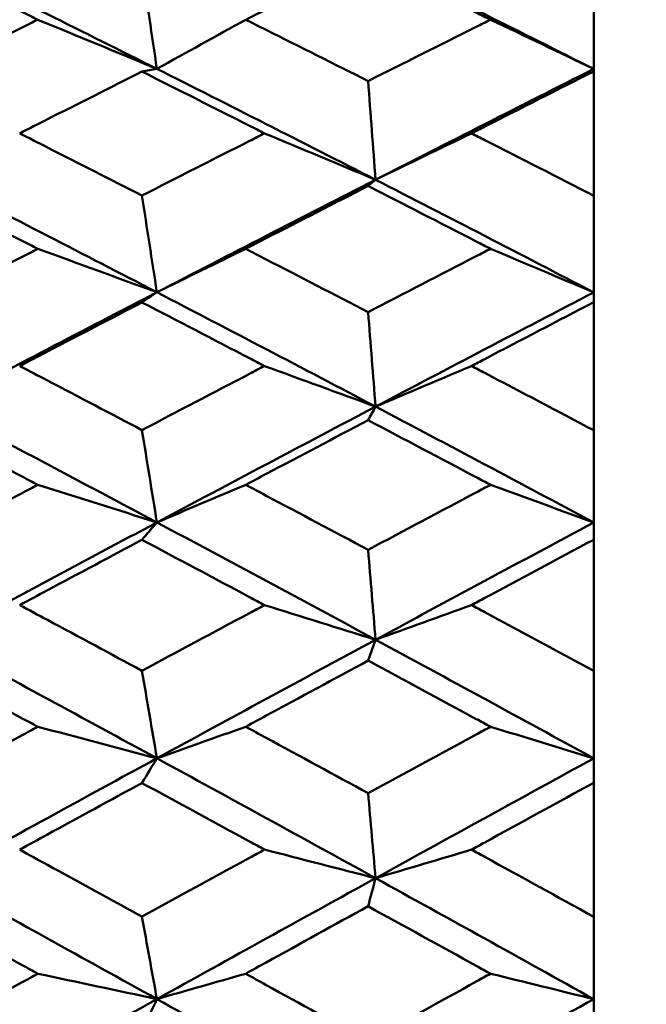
# Model space of a CAD drawing. Header units: millimetres. Extents: x 188 to 1913, y 148 to 2839.
# Tile 159 of 211: x 775.51 to 778.58, y 389.18 to 393.99. Entities that reach past the tile are written whole.
import ezdxf

# ---------------------------------------------------------------- set-up
doc = ezdxf.new("R2010")
doc.units = ezdxf.units.MM
doc.header["$LTSCALE"] = 10
doc.layers.add('Widoczne (ISO)', color=7, linetype='Continuous', lineweight=50)

msp = doc.modelspace()

# ---------------------------------------------------------------- linework, layer by layer
at = {"layer": 'Widoczne (ISO)'}
for p, q in [((778.3188, 394.2434), (778.3188, 393.7516)), ((778.3188, 393.7516), (778.3188, 393.7396)), ((778.3188, 393.1322), (778.3188, 393.7396)), ((778.3188, 393.1322), (778.3188, 392.6601)), ((778.3188, 392.6601), (778.3188, 392.612)), ((778.3188, 391.9864), (778.3188, 392.612)), ((778.3188, 391.9864), (778.3188, 391.5358)), ((778.3188, 391.5358), (778.3188, 391.4518)), ((778.3188, 390.8105), (778.3188, 391.4518)), ((777.2526, 390.9629), (777.2162, 390.8608)), ((778.3188, 390.8105), (778.3188, 390.3832)), ((778.3188, 390.3832), (778.3188, 390.2637)), ((778.3188, 389.6091), (778.3188, 390.2637)), ((778.3188, 389.6091), (778.3188, 389.2069)), ((778.3188, 389.2069), (778.3188, 389.0522))]:
    msp.add_line(p, q, dxfattribs=at)
msp.add_circle((807.3512, 384.3574), 50, dxfattribs=at)
for points, knots in [([(775.6023, 393.9925), (775.577, 394.005), (775.5517, 394.0176), (775.3524, 394.1164), (775.1783, 394.2023), (775.0043, 394.2879)], [0.06686277, 0.06686277, 0.06686277, 0.06686277, 0.07557848, 0.07557848, 0.13558897, 0.13558897, 0.13558897, 0.13558897]), ([(777.2162, 394.2895), (777.0503, 394.2075), (776.8843, 394.1252), (776.6849, 394.0258), (776.6514, 394.0092), (776.618, 393.9925)], [0.00418374, 0.00418374, 0.00418374, 0.00418374, 0.06147247, 0.06147247, 0.07302352, 0.07302352, 0.07302352, 0.07302352]), ([(777.8146, 393.9925), (777.7914, 394.0041), (777.7682, 394.0157), (777.5687, 394.1151), (777.3925, 394.2025), (777.2162, 394.2895)], [0.05804162, 0.05804162, 0.05804162, 0.05804162, 0.06605559, 0.06605559, 0.12689392, 0.12689392, 0.12689392, 0.12689392]), ([(775.0043, 393.6943), (775.1783, 393.7814), (775.3523, 393.8683), (775.5516, 393.9673), (775.5769, 393.9799), (775.6023, 393.9925)], [0.01556037, 0.01556037, 0.01556037, 0.01556037, 0.07555527, 0.07555527, 0.08428623, 0.08428623, 0.08428623, 0.08428623]), ([(776.618, 393.9925), (776.6514, 393.9758), (776.6849, 393.9591), (776.8843, 393.8595), (777.0503, 393.7762), (777.2162, 393.6926)], [0.04993807, 0.04993807, 0.04993807, 0.04993807, 0.0614821, 0.0614821, 0.11877783, 0.11877783, 0.11877783, 0.11877783]), ([(777.2162, 393.6926), (777.3925, 393.7813), (777.5687, 393.8696), (777.7681, 393.9693), (777.7914, 393.9809), (777.8146, 393.9925)], [0.00523804, 0.00523804, 0.00523804, 0.00523804, 0.06606705, 0.06606705, 0.07409033, 0.07409033, 0.07409033, 0.07409033]), ([(776.1111, 393.7387), (775.957, 393.6613), (775.8029, 393.5837), (775.6038, 393.4829), (775.5586, 393.4601), (775.5135, 393.4372)], [0.00838421, 0.00838421, 0.00838421, 0.00838421, 0.06155515, 0.06155515, 0.07712864, 0.07712864, 0.07712864, 0.07712864]), ([(776.7099, 393.4372), (776.6855, 393.4496), (776.661, 393.462), (776.4614, 393.5628), (776.2862, 393.651), (776.1111, 393.7387)], [0.06241522, 0.06241522, 0.06241522, 0.06241522, 0.0708546, 0.0708546, 0.13127416, 0.13127416, 0.13127416, 0.13127416]), ([(778.3188, 393.7396), (778.1412, 393.65), (777.9635, 393.5602), (777.7643, 393.4591), (777.7428, 393.4482), (777.7212, 393.4372)], [0, 0, 0, 0, 0.06135239, 0.06135239, 0.06879633, 0.06879633, 0.06879633, 0.06879633]), ([(775.5135, 393.4372), (775.5586, 393.4144), (775.6037, 393.3915), (775.8029, 393.2903), (775.957, 393.2118), (776.1111, 393.1331)], [0.04598621, 0.04598621, 0.04598621, 0.04598621, 0.06155279, 0.06155279, 0.11473062, 0.11473062, 0.11473062, 0.11473062]), ([(776.1111, 393.1331), (776.2862, 393.2223), (776.4613, 393.3113), (776.6609, 393.4124), (776.6854, 393.4248), (776.7099, 393.4372)], [0.01044349, 0.01044349, 0.01044349, 0.01044349, 0.07085106, 0.07085106, 0.07930241, 0.07930241, 0.07930241, 0.07930241]), ([(777.7212, 393.4372), (777.7427, 393.4263), (777.7643, 393.4153), (777.9635, 393.3141), (778.1412, 393.2233), (778.3188, 393.1322)], [0.05393723, 0.05393723, 0.05393723, 0.05393723, 0.06137399, 0.06137399, 0.12273355, 0.12273355, 0.12273355, 0.12273355]), ([(775.6023, 392.873), (775.577, 392.886), (775.5517, 392.8989), (775.3524, 393.001), (775.1783, 393.0898), (775.0043, 393.1782)], [0.06686277, 0.06686277, 0.06686277, 0.06686277, 0.07557848, 0.07557848, 0.13558897, 0.13558897, 0.13558897, 0.13558897]), ([(777.2162, 393.1799), (777.0503, 393.0951), (776.8843, 393.01), (776.6849, 392.9074), (776.6514, 392.8902), (776.618, 392.873)], [0.00418374, 0.00418374, 0.00418374, 0.00418374, 0.06147247, 0.06147247, 0.07302352, 0.07302352, 0.07302352, 0.07302352]), ([(777.8146, 392.873), (777.7914, 392.885), (777.7682, 392.8969), (777.5687, 392.9996), (777.3925, 393.09), (777.2162, 393.1799)], [0.05804162, 0.05804162, 0.05804162, 0.05804162, 0.06605559, 0.06605559, 0.12689392, 0.12689392, 0.12689392, 0.12689392]), ([(775.0043, 392.5653), (775.1783, 392.6552), (775.3523, 392.7447), (775.5516, 392.847), (775.5769, 392.86), (775.6023, 392.873)], [0.01556037, 0.01556037, 0.01556037, 0.01556037, 0.07555527, 0.07555527, 0.08428623, 0.08428623, 0.08428623, 0.08428623]), ([(776.618, 392.873), (776.6514, 392.8558), (776.6849, 392.8385), (776.8843, 392.7357), (777.0503, 392.6498), (777.2162, 392.5636)], [0.04993807, 0.04993807, 0.04993807, 0.04993807, 0.0614821, 0.0614821, 0.11877783, 0.11877783, 0.11877783, 0.11877783]), ([(777.2162, 392.5636), (777.3925, 392.655), (777.5687, 392.7462), (777.7681, 392.849), (777.7914, 392.861), (777.8146, 392.873)], [0.00523804, 0.00523804, 0.00523804, 0.00523804, 0.06606705, 0.06606705, 0.07409033, 0.07409033, 0.07409033, 0.07409033]), ([(776.1111, 392.6111), (775.957, 392.5313), (775.8029, 392.4513), (775.6038, 392.3475), (775.5586, 392.3239), (775.5135, 392.3004)], [0.00838421, 0.00838421, 0.00838421, 0.00838421, 0.06155515, 0.06155515, 0.07712864, 0.07712864, 0.07712864, 0.07712864]), ([(776.7099, 392.3004), (776.6855, 392.3131), (776.661, 392.3259), (776.4614, 392.4298), (776.2862, 392.5206), (776.1111, 392.6111)], [0.06241522, 0.06241522, 0.06241522, 0.06241522, 0.0708546, 0.0708546, 0.13127416, 0.13127416, 0.13127416, 0.13127416]), ([(778.3188, 392.612), (778.1412, 392.5197), (777.9635, 392.4271), (777.7643, 392.3229), (777.7428, 392.3116), (777.7212, 392.3004)], [0, 0, 0, 0, 0.06135239, 0.06135239, 0.06879633, 0.06879633, 0.06879633, 0.06879633]), ([(775.5135, 392.3004), (775.5586, 392.2768), (775.6037, 392.2533), (775.8029, 392.1491), (775.957, 392.0683), (776.1111, 391.9873)], [0.04598621, 0.04598621, 0.04598621, 0.04598621, 0.06155279, 0.06155279, 0.11473062, 0.11473062, 0.11473062, 0.11473062]), ([(776.1111, 391.9873), (776.2862, 392.0791), (776.4613, 392.1707), (776.6609, 392.2748), (776.6854, 392.2876), (776.7099, 392.3004)], [0.01044349, 0.01044349, 0.01044349, 0.01044349, 0.07085106, 0.07085106, 0.07930241, 0.07930241, 0.07930241, 0.07930241]), ([(777.7212, 392.3004), (777.7427, 392.2891), (777.7643, 392.2778), (777.9635, 392.1735), (778.1412, 392.0801), (778.3188, 391.9864)], [0.05393723, 0.05393723, 0.05393723, 0.05393723, 0.06137399, 0.06137399, 0.12273355, 0.12273355, 0.12273355, 0.12273355]), ([(775.6023, 391.7199), (775.577, 391.7332), (775.5517, 391.7465), (775.3524, 391.8514), (775.1783, 391.9427), (775.0043, 392.0337)], [0.06686277, 0.06686277, 0.06686277, 0.06686277, 0.07557848, 0.07557848, 0.13558897, 0.13558897, 0.13558897, 0.13558897]), ([(777.2162, 392.0355), (777.0503, 391.9482), (776.8843, 391.8607), (776.6849, 391.7553), (776.6514, 391.7376), (776.618, 391.7199)], [0.00418374, 0.00418374, 0.00418374, 0.00418374, 0.06147247, 0.06147247, 0.07302352, 0.07302352, 0.07302352, 0.07302352]), ([(777.8146, 391.7199), (777.7914, 391.7322), (777.7682, 391.7445), (777.5687, 391.85), (777.3925, 391.9429), (777.2162, 392.0355)], [0.05804162, 0.05804162, 0.05804162, 0.05804162, 0.06605559, 0.06605559, 0.12689392, 0.12689392, 0.12689392, 0.12689392]), ([(775.0043, 391.4039), (775.1783, 391.4962), (775.3523, 391.5881), (775.5516, 391.6932), (775.5769, 391.7066), (775.6023, 391.7199)], [0.01556037, 0.01556037, 0.01556037, 0.01556037, 0.07555527, 0.07555527, 0.08428623, 0.08428623, 0.08428623, 0.08428623]), ([(776.618, 391.7199), (776.6514, 391.7022), (776.6849, 391.6845), (776.8843, 391.5788), (777.0503, 391.4906), (777.2162, 391.4022)], [0.04993807, 0.04993807, 0.04993807, 0.04993807, 0.0614821, 0.0614821, 0.11877783, 0.11877783, 0.11877783, 0.11877783]), ([(777.2162, 391.4022), (777.3925, 391.496), (777.5687, 391.5896), (777.7681, 391.6953), (777.7914, 391.7076), (777.8146, 391.7199)], [0.00523804, 0.00523804, 0.00523804, 0.00523804, 0.06606705, 0.06606705, 0.07409033, 0.07409033, 0.07409033, 0.07409033]), ([(776.1111, 391.451), (775.957, 391.369), (775.8029, 391.2869), (775.6038, 391.1804), (775.5586, 391.1563), (775.5135, 391.1322)], [0.00838421, 0.00838421, 0.00838421, 0.00838421, 0.06155515, 0.06155515, 0.07712864, 0.07712864, 0.07712864, 0.07712864]), ([(776.7099, 391.1322), (776.6855, 391.1452), (776.661, 391.1583), (776.4614, 391.2649), (776.2862, 391.3581), (776.1111, 391.451)], [0.06241522, 0.06241522, 0.06241522, 0.06241522, 0.0708546, 0.0708546, 0.13127416, 0.13127416, 0.13127416, 0.13127416]), ([(778.3188, 391.4518), (778.1412, 391.3571), (777.9635, 391.2621), (777.7643, 391.1553), (777.7428, 391.1437), (777.7212, 391.1322)], [0, 0, 0, 0, 0.06135239, 0.06135239, 0.06879633, 0.06879633, 0.06879633, 0.06879633]), ([(775.5135, 391.1322), (775.5586, 391.108), (775.6037, 391.0839), (775.8029, 390.9771), (775.957, 390.8944), (776.1111, 390.8114)], [0.04598621, 0.04598621, 0.04598621, 0.04598621, 0.06155279, 0.06155279, 0.11473062, 0.11473062, 0.11473062, 0.11473062]), ([(776.1111, 390.8114), (776.2862, 390.9054), (776.4613, 390.9993), (776.6609, 391.106), (776.6854, 391.1191), (776.7099, 391.1322)], [0.01044349, 0.01044349, 0.01044349, 0.01044349, 0.07085106, 0.07085106, 0.07930241, 0.07930241, 0.07930241, 0.07930241]), ([(777.7212, 391.1322), (777.7427, 391.1206), (777.7643, 391.1091), (777.9635, 391.0021), (778.1412, 390.9065), (778.3188, 390.8105)], [0.05393723, 0.05393723, 0.05393723, 0.05393723, 0.06137399, 0.06137399, 0.12273355, 0.12273355, 0.12273355, 0.12273355]), ([(775.6023, 390.5377), (775.577, 390.5514), (775.5517, 390.565), (775.3524, 390.6723), (775.1783, 390.7658), (775.0043, 390.859)], [0.06686277, 0.06686277, 0.06686277, 0.06686277, 0.07557848, 0.07557848, 0.13558897, 0.13558897, 0.13558897, 0.13558897]), ([(777.2162, 390.8608), (777.0503, 390.7714), (776.8843, 390.6818), (776.6849, 390.574), (776.6514, 390.5559), (776.618, 390.5377)], [0.00418374, 0.00418374, 0.00418374, 0.00418374, 0.06147247, 0.06147247, 0.07302352, 0.07302352, 0.07302352, 0.07302352]), ([(777.8146, 390.5377), (777.7914, 390.5503), (777.7682, 390.5629), (777.5687, 390.6709), (777.3925, 390.766), (777.2162, 390.8608)], [0.05804162, 0.05804162, 0.05804162, 0.05804162, 0.06605559, 0.06605559, 0.12689392, 0.12689392, 0.12689392, 0.12689392]), ([(775.0043, 390.2148), (775.1783, 390.309), (775.3523, 390.403), (775.5516, 390.5105), (775.5769, 390.5241), (775.6023, 390.5377)], [0.01556037, 0.01556037, 0.01556037, 0.01556037, 0.07555527, 0.07555527, 0.08428623, 0.08428623, 0.08428623, 0.08428623]), ([(776.618, 390.5377), (776.6514, 390.5196), (776.6849, 390.5015), (776.8843, 390.3935), (777.0503, 390.3033), (777.2162, 390.2129)], [0.04993807, 0.04993807, 0.04993807, 0.04993807, 0.0614821, 0.0614821, 0.11877783, 0.11877783, 0.11877783, 0.11877783]), ([(777.2162, 390.2129), (777.3925, 390.3088), (777.5687, 390.4045), (777.7681, 390.5126), (777.7914, 390.5252), (777.8146, 390.5377)], [0.00523804, 0.00523804, 0.00523804, 0.00523804, 0.06606705, 0.06606705, 0.07409033, 0.07409033, 0.07409033, 0.07409033]), ([(776.1111, 390.2628), (775.957, 390.1791), (775.8029, 390.0952), (775.6038, 389.9865), (775.5586, 389.9619), (775.5135, 389.9372)], [0.00838421, 0.00838421, 0.00838421, 0.00838421, 0.06155515, 0.06155515, 0.07712864, 0.07712864, 0.07712864, 0.07712864]), ([(776.7099, 389.9372), (776.6855, 389.9506), (776.661, 389.9639), (776.4614, 390.0727), (776.2862, 390.1679), (776.1111, 390.2628)], [0.06241522, 0.06241522, 0.06241522, 0.06241522, 0.0708546, 0.0708546, 0.13127416, 0.13127416, 0.13127416, 0.13127416]), ([(778.3188, 390.2637), (778.1412, 390.1669), (777.9635, 390.0698), (777.7643, 389.9608), (777.7428, 389.949), (777.7212, 389.9372)], [0, 0, 0, 0, 0.06135239, 0.06135239, 0.06879633, 0.06879633, 0.06879633, 0.06879633]), ([(775.5135, 389.9372), (775.5586, 389.9126), (775.6037, 389.8879), (775.8029, 389.779), (775.957, 389.6946), (776.1111, 389.6101)], [0.04598621, 0.04598621, 0.04598621, 0.04598621, 0.06155279, 0.06155279, 0.11473062, 0.11473062, 0.11473062, 0.11473062]), ([(776.1111, 389.6101), (776.2862, 389.7059), (776.4613, 389.8016), (776.6609, 389.9105), (776.6854, 389.9239), (776.7099, 389.9372)], [0.01044349, 0.01044349, 0.01044349, 0.01044349, 0.07085106, 0.07085106, 0.07930241, 0.07930241, 0.07930241, 0.07930241]), ([(777.7212, 389.9372), (777.7427, 389.9254), (777.7643, 389.9137), (777.9635, 389.8045), (778.1412, 389.707), (778.3188, 389.6091)], [0.05393723, 0.05393723, 0.05393723, 0.05393723, 0.06137399, 0.06137399, 0.12273355, 0.12273355, 0.12273355, 0.12273355]), ([(775.6023, 389.3312), (775.577, 389.3451), (775.5517, 389.3589), (775.3524, 389.4683), (775.1783, 389.5635), (775.0043, 389.6585)], [0.06686277, 0.06686277, 0.06686277, 0.06686277, 0.07557848, 0.07557848, 0.13558897, 0.13558897, 0.13558897, 0.13558897]), ([(777.2162, 389.6604), (777.0503, 389.5692), (776.8843, 389.478), (776.6849, 389.3681), (776.6514, 389.3497), (776.618, 389.3312)], [0.00418374, 0.00418374, 0.00418374, 0.00418374, 0.06147247, 0.06147247, 0.07302352, 0.07302352, 0.07302352, 0.07302352]), ([(777.8146, 389.3312), (777.7914, 389.344), (777.7682, 389.3568), (777.5687, 389.4668), (777.3925, 389.5637), (777.2162, 389.6604)], [0.05804162, 0.05804162, 0.05804162, 0.05804162, 0.06605559, 0.06605559, 0.12689392, 0.12689392, 0.12689392, 0.12689392]), ([(775.0043, 389.0024), (775.1783, 389.0983), (775.3523, 389.194), (775.5516, 389.3034), (775.5769, 389.3173), (775.6023, 389.3312)], [0.01556037, 0.01556037, 0.01556037, 0.01556037, 0.07555527, 0.07555527, 0.08428623, 0.08428623, 0.08428623, 0.08428623]), ([(776.618, 389.3312), (776.6514, 389.3128), (776.6849, 389.2943), (776.8843, 389.1843), (777.0503, 389.0925), (777.2162, 389.0006)], [0.04993807, 0.04993807, 0.04993807, 0.04993807, 0.0614821, 0.0614821, 0.11877783, 0.11877783, 0.11877783, 0.11877783]), ([(777.2162, 389.0006), (777.3925, 389.0981), (777.5687, 389.1955), (777.7681, 389.3056), (777.7914, 389.3184), (777.8146, 389.3312)], [0.00523804, 0.00523804, 0.00523804, 0.00523804, 0.06606705, 0.06606705, 0.07409033, 0.07409033, 0.07409033, 0.07409033])]:
    msp.add_open_spline(points, degree=3, knots=knots, dxfattribs=at)
for points in [[(776.1839, 393.7521), (775.8272, 393.9313), (775.4705, 394.1089), (775.1138, 394.2848)], [(778.3188, 393.7516), (777.9636, 393.9307), (777.6082, 394.1081), (777.2526, 394.2838)], [(776.1839, 393.7521), (776.1596, 393.9161), (776.1353, 394.0802), (776.1111, 394.2442)], [(775.6023, 393.9925), (775.7966, 393.9126), (775.9905, 393.8325), (776.1839, 393.7521)], [(776.618, 393.9925), (776.473, 393.9124), (776.3284, 393.8323), (776.1839, 393.7521)], [(777.8146, 393.9925), (777.9831, 393.9124), (778.1512, 393.8321), (778.3188, 393.7516)], [(776.1839, 393.7521), (776.1596, 393.7476), (776.1353, 393.7432), (776.1111, 393.7387)], [(777.2526, 393.2103), (776.8965, 393.3925), (776.5402, 393.5731), (776.1839, 393.7521)], [(778.3188, 393.7516), (777.9636, 393.5725), (777.6082, 393.3921), (777.2526, 393.2103)], [(777.2526, 393.2103), (777.2404, 393.3711), (777.2283, 393.5319), (777.2162, 393.6926)], [(776.7099, 393.4372), (776.8913, 393.3618), (777.0721, 393.2862), (777.2526, 393.2103)], [(777.7212, 393.4372), (777.5647, 393.3617), (777.4085, 393.2861), (777.2526, 393.2103)], [(776.1839, 392.6605), (775.8272, 392.8455), (775.4705, 393.0291), (775.1138, 393.2112)], [(777.2526, 393.2103), (776.8965, 393.0283), (776.5402, 392.845), (776.1839, 392.6605)], [(777.2526, 393.2103), (777.2404, 393.2002), (777.2283, 393.1901), (777.2162, 393.1799)], [(778.3188, 392.6601), (777.9636, 392.845), (777.6082, 393.0284), (777.2526, 393.2103)], [(776.1839, 392.6605), (776.1596, 392.818), (776.1353, 392.9756), (776.1111, 393.1331)], [(775.6023, 392.873), (775.7966, 392.8024), (775.9905, 392.7316), (776.1839, 392.6605)], [(776.618, 392.873), (776.473, 392.8023), (776.3284, 392.7314), (776.1839, 392.6605)], [(777.8146, 392.873), (777.9831, 392.8022), (778.1512, 392.7312), (778.3188, 392.6601)], [(776.1839, 392.6605), (775.8272, 392.4758), (775.4705, 392.2898), (775.1138, 392.1027)], [(776.1839, 392.6605), (776.1596, 392.6441), (776.1353, 392.6276), (776.1111, 392.6111)], [(777.2526, 392.1019), (776.8965, 392.2895), (776.5402, 392.4757), (776.1839, 392.6605)], [(778.3188, 392.6601), (777.9636, 392.4752), (777.6082, 392.2891), (777.2526, 392.1019)], [(777.2526, 392.1019), (777.2404, 392.2558), (777.2283, 392.4097), (777.2162, 392.5636)], [(776.7099, 392.3004), (776.8913, 392.2344), (777.0721, 392.1682), (777.2526, 392.1019)], [(777.7212, 392.3004), (777.5647, 392.2343), (777.4085, 392.1681), (777.2526, 392.1019)], [(776.1839, 391.5362), (775.8272, 391.7263), (775.4705, 391.9151), (775.1138, 392.1027)], [(777.2526, 392.1019), (776.8965, 391.9144), (776.5402, 391.7258), (776.1839, 391.5362)], [(777.2526, 392.1019), (777.2404, 392.0798), (777.2283, 392.0576), (777.2162, 392.0355)], [(778.3188, 391.5358), (777.9636, 391.7258), (777.6082, 391.9145), (777.2526, 392.1019)], [(776.1839, 391.5362), (776.1596, 391.6866), (776.1353, 391.8369), (776.1111, 391.9873)], [(775.6023, 391.7199), (775.7966, 391.6589), (775.9905, 391.5976), (776.1839, 391.5362)], [(776.618, 391.7199), (776.473, 391.6587), (776.3284, 391.5975), (776.1839, 391.5362)], [(777.8146, 391.7199), (777.9831, 391.6587), (778.1512, 391.5973), (778.3188, 391.5358)], [(776.1839, 391.5362), (775.8272, 391.3463), (775.4705, 391.1554), (775.1138, 390.9635)], [(776.1839, 391.5362), (776.1596, 391.5078), (776.1353, 391.4794), (776.1111, 391.451)], [(777.2526, 390.9629), (776.8965, 391.1552), (776.5402, 391.3463), (776.1839, 391.5362)], [(778.3188, 391.5358), (777.9636, 391.3458), (777.6082, 391.1548), (777.2526, 390.9629)], [(777.2526, 390.9629), (777.2404, 391.1093), (777.2283, 391.2557), (777.2162, 391.4022)], [(776.7099, 391.1322), (776.8913, 391.0759), (777.0721, 391.0195), (777.2526, 390.9629)], [(777.7212, 391.1322), (777.5647, 391.0758), (777.4085, 391.0194), (777.2526, 390.9629)], [(776.1839, 390.3835), (775.8272, 390.578), (775.4705, 390.7713), (775.1138, 390.9635)], [(777.2526, 390.9629), (776.8965, 390.7707), (776.5402, 390.5775), (776.1839, 390.3835)], [(778.3188, 390.3832), (777.9636, 390.5776), (777.6082, 390.7708), (777.2526, 390.9629)], [(776.1839, 390.3835), (776.1596, 390.5262), (776.1353, 390.6688), (776.1111, 390.8114)], [(775.6023, 390.5377), (775.7966, 390.4865), (775.9905, 390.4351), (776.1839, 390.3835)], [(776.618, 390.5377), (776.473, 390.4864), (776.3284, 390.435), (776.1839, 390.3835)], [(777.8146, 390.5377), (777.9831, 390.4864), (778.1512, 390.4349), (778.3188, 390.3832)], [(776.1839, 390.3835), (775.8272, 390.1893), (775.4705, 389.9942), (775.1138, 389.7983)], [(776.1839, 390.3835), (776.1596, 390.3433), (776.1353, 390.3031), (776.1111, 390.2628)], [(777.2526, 389.7978), (776.8965, 389.9941), (776.5402, 390.1893), (776.1839, 390.3835)], [(778.3188, 390.3832), (777.9636, 390.1889), (777.6082, 389.9937), (777.2526, 389.7978)], [(777.2526, 389.7978), (777.2404, 389.9362), (777.2283, 390.0746), (777.2162, 390.2129)], [(776.7099, 389.9372), (776.8913, 389.8909), (777.0721, 389.8444), (777.2526, 389.7978)], [(777.7212, 389.9372), (777.5647, 389.8908), (777.4085, 389.8443), (777.2526, 389.7978)], [(776.1839, 389.2071), (775.8272, 389.4051), (775.4705, 389.6022), (775.1138, 389.7983)], [(777.2526, 389.7978), (776.8965, 389.6016), (776.5402, 389.4047), (776.1839, 389.2071)], [(777.2526, 389.7978), (777.2404, 389.752), (777.2283, 389.7062), (777.2162, 389.6604)], [(778.3188, 389.2069), (777.9636, 389.4048), (777.6082, 389.6018), (777.2526, 389.7978)], [(776.1839, 389.2071), (776.1596, 389.3414), (776.1353, 389.4757), (776.1111, 389.6101)], [(775.6023, 389.3312), (775.7966, 389.29), (775.9905, 389.2486), (776.1839, 389.2071)], [(776.618, 389.3312), (776.473, 389.2899), (776.3284, 389.2485), (776.1839, 389.2071)], [(777.8146, 389.3312), (777.9831, 389.2899), (778.1512, 389.2484), (778.3188, 389.2069)], [(776.1839, 389.2071), (775.8272, 389.0093), (775.4705, 388.8108), (775.1138, 388.6117)], [(776.1839, 389.2071), (776.1596, 389.1552), (776.1353, 389.1033), (776.1111, 389.0513)], [(777.2526, 388.6113), (776.8965, 388.8107), (776.5402, 389.0093), (776.1839, 389.2071)], [(778.3188, 389.2069), (777.9636, 389.0089), (777.6082, 388.8104), (777.2526, 388.6113)]]:
    msp.add_open_spline(points, degree=3, dxfattribs=at)

doc.saveas('drawing.dxf')
